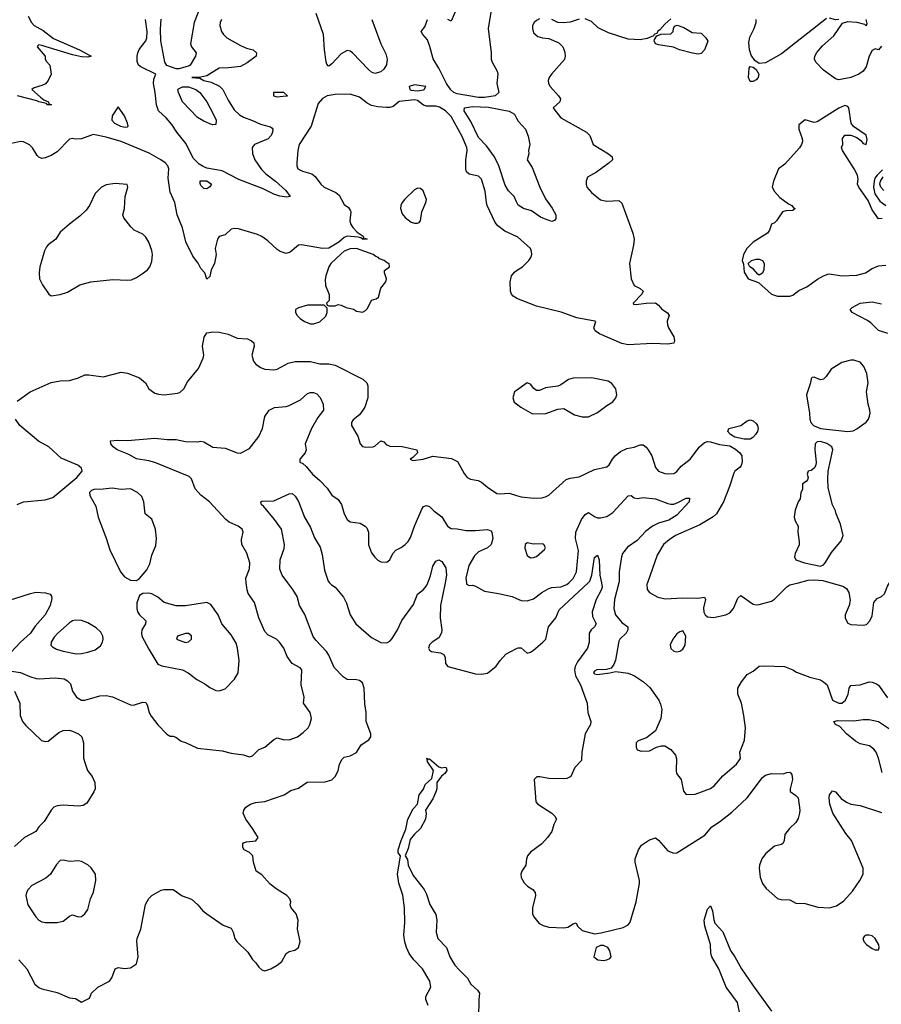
# Model space of a CAD drawing. Header units: inches. Extents: x 1384664 to 1536621, y 460766 to 646467.
# Tile 113 of 256: x 1416744 to 1422389, y 557238 to 563688. Entities that reach past the tile are written whole.
import ezdxf

# ---------------------------------------------------------------- set-up
doc = ezdxf.new("R2010")
doc.units = ezdxf.units.IN
doc.header["$MEASUREMENT"] = 0
for name, color, linetype in [('B4515', 7, 'Continuous'), ('B4516', 7, 'Continuous'), ('B4525', 7, 'Continuous'), ('B4526', 7, 'Continuous')]:
    doc.layers.add(name, color=color, linetype=linetype)

msp = doc.modelspace()

# ---------------------------------------------------------------- linework, layer by layer
at = {"layer": 'B4515', "color": 5}
for points, elevation in [([(1416690, 559420.9), (1416750, 559412), (1416810, 559384.7), (1416851.8, 559371.8), (1416870.7, 559369.3), (1416977, 559377), (1417036, 559370), (1417058, 559358), (1417076.7, 559336.7), (1417090.5, 559290), (1417117.1, 559250), (1417150, 559230.3), (1417170.2, 559230.2), (1417270, 559257.9), (1417310, 559260.4), (1417351.6, 559251.6), (1417470, 559200.7), (1417490, 559197.3), (1417550, 559216.3), (1417570, 559214.8), (1417579.5, 559199.5), (1417593, 559150), (1417604.9, 559124.9), (1417648.1, 559068.1), (1417708.1, 559008.1), (1417730, 558994.8), (1417750, 558994), (1417767.5, 558987.5), (1417801.6, 558961.6), (1417830, 558953.4), (1417910, 558915.8), (1418070, 558898.5), (1418130, 558883.6), (1418210, 558872.2), (1418250, 558859.3), (1418270, 558866), (1418310, 558907.7), (1418350, 558923), (1418410, 558973), (1418430, 558983.8), (1418470, 558972.4), (1418510, 558970.4), (1418565.2, 558990), (1418602.2, 559017.8), (1418633.6, 559050), (1418646, 559070), (1418655.1, 559110), (1418647.6, 559150), (1418604.5, 559210), (1418607, 559250), (1418588, 559330), (1418592, 559430), (1418582, 559442), (1418529.2, 559470), (1418496.3, 559516.3), (1418475.6, 559570), (1418447, 559610), (1418426.6, 559630), (1418370, 559658.7), (1418350, 559679.6), (1418310.9, 559770), (1418281.7, 559870), (1418241.5, 559930), (1418234.1, 559954.1), (1418229, 560000)], 740), ([(1416739.3, 557530), (1416790.4, 557470), (1416844.3, 557370), (1416868.8, 557348.8), (1416890, 557339.4), (1416990, 557315.5), (1417070, 557280.7), (1417110, 557276), (1417150, 557252), (1417202, 557278), (1417215.3, 557310), (1417255.1, 557350), (1417333.3, 557390), (1417348.6, 557411.4), (1417370, 557470.6), (1417390, 557479.3), (1417430, 557473.4), (1417470, 557478), (1417510, 557504), (1417520.5, 557550), (1417511.5, 557651.5), (1417514.3, 557670), (1417537.6, 557730), (1417568.1, 557891.9), (1417590, 557930.4), (1417610, 557950.6), (1417670, 557984.7), (1417689.5, 557990.5), (1417750, 557991), (1417808.2, 557948.2), (1417870, 557926), (1417911, 557890), (1417944.7, 557850), (1417971.3, 557830), (1418077.5, 557757.5), (1418130, 557737.3), (1418143.8, 557710), (1418153.4, 557670), (1418167.7, 557650), (1418239.9, 557579.9), (1418270.5, 557530.5), (1418291, 557510), (1418310, 557481), (1418330, 557464.7), (1418350, 557458), (1418390, 557471.3), (1418430, 557494), (1418461, 557519), (1418489.6, 557570.4), (1418510, 557583), (1418547.5, 557592.5), (1418570, 557611), (1418582.4, 557650), (1418564.7, 557730), (1418567.9, 557790), (1418555.1, 557830), (1418522.4, 557870), (1418516.9, 557890), (1418519.7, 557910), (1418513.6, 557930), (1418493.6, 557950), (1418430, 557989.7), (1418384.7, 558024.7), (1418330, 558085.1), (1418293.2, 558110), (1418275.1, 558170), (1418272.3, 558210), (1418250, 558232.7), (1418215.3, 558250), (1418206, 558266), (1418205.2, 558290), (1418210, 558294.8), (1418230, 558302), (1418291.3, 558308.7), (1418306, 558330), (1418269.7, 558390), (1418225.1, 558450), (1418208, 558490), (1418212, 558510), (1418226, 558530), (1418257.2, 558550), (1418290, 558560.3), (1418350, 558566.2), (1418476, 558610), (1418521.1, 558638.9), (1418570, 558654.9), (1418627, 558693), (1418745.6, 558694.4), (1418790, 558708.4), (1418811.2, 558730), (1418830, 558767.3), (1418840.5, 558810), (1418856.8, 558843.2), (1418870, 558856.4), (1418910, 558865.7), (1418950, 558886.7), (1418981.3, 558938.7), (1419031.5, 558970), (1419044, 558990), (1419045.1, 559010), (1419014.5, 559090), (1419013.7, 559150), (1419005.7, 559205.7), (1419000.4, 559310), (1418990, 559344), (1418970, 559359.4), (1418950, 559364.5), (1418890, 559366.6), (1418863.2, 559383.2), (1418805.3, 559445.3), (1418770, 559526), (1418754.9, 559550), (1418684.4, 559624.4), (1418668, 559648), (1418611.3, 559791.3), (1418576.9, 559850), (1418561.7, 559910), (1418534.4, 559954.4), (1418500.3, 560000)], 720), ([(1418774.6, 560000), (1418786.8, 559986.8), (1418810.3, 559970), (1418865.7, 559905.7), (1418885.2, 559865.2), (1418910.2, 559790), (1418947.3, 559730), (1419050, 559640.2), (1419110, 559608.6), (1419150, 559604.9), (1419170, 559617), (1419184.7, 559635.3), (1419220.3, 559690), (1419248, 559752), (1419323.9, 559856.1), (1419350, 559923.8), (1419390, 559955.8), (1419410, 559978.3), (1419418.6, 560000)], 720), ([(1419531.4, 560000), (1419502.2, 559850), (1419499.8, 559770), (1419510.5, 559690), (1419507.9, 559672.1), (1419490, 559639.1), (1419445.6, 559610), (1419430, 559593.6), (1419422.2, 559570), (1419430, 559557), (1419442, 559550), (1419501.2, 559541.2), (1419522.6, 559530), (1419531.4, 559510), (1419534.4, 559470), (1419550.3, 559450.3), (1419730, 559402), (1419770, 559400.3), (1419810, 559408), (1419866.8, 559453.2), (1419892.3, 559490), (1419930, 559530.8), (1419993.9, 559566.1), (1420000, 559568.6)], 720), ([(1419670.6, 560000), (1419672, 559990), (1419690, 559981), (1419710, 559983), (1419730, 559977), (1419790, 559944), (1419881, 559930), (1419970, 559909), (1420000, 559896.3)], 740), ([(1416630, 559870.3), (1416814, 559930), (1416850, 559937), (1416913.7, 559933.7), (1416944, 559924), (1416952.4, 559912.4), (1416955.3, 559895.3), (1416944.7, 559850), (1416910, 559789.8), (1416846, 559714), (1416815.3, 559670), (1416748.3, 559610), (1416656.1, 559510)], 740), ([(1416709.3, 559290), (1416745.8, 559210), (1416747.7, 559130), (1416761.6, 559090), (1416783.3, 559063.3), (1416886.7, 558966.7), (1416910, 558958.9), (1416930, 558962), (1417000.8, 559019.2), (1417030, 559032.7), (1417067.2, 559032.8), (1417090, 559026.8), (1417128.8, 559008.8), (1417150.2, 558990.2), (1417163.2, 558950), (1417163.1, 558850), (1417170, 558821), (1417188.4, 558770), (1417218.4, 558730), (1417237.1, 558690), (1417239.1, 558650), (1417230.6, 558630), (1417184.4, 558555.6), (1417160.2, 558539.8), (1417130, 558535.8), (1417030, 558542.5), (1416990, 558538.5), (1416968.2, 558530), (1416950, 558509.3), (1416905.5, 558434.5), (1416870, 558401.2), (1416850.6, 558370), (1416776.1, 558330), (1416710, 558270.8)], 720), ([(1419420.4, 557230), (1419404.7, 557270), (1419404.7, 557290), (1419437.5, 557350), (1419430.7, 557389.3), (1419384.1, 557470), (1419326.1, 557530), (1419295.9, 557570), (1419277.6, 557610), (1419267.1, 557647.1), (1419261.4, 557690), (1419266.7, 557773.3), (1419264.6, 557870), (1419254, 557954), (1419227.9, 558032.1), (1419220.5, 558090), (1419239, 558210), (1419223.7, 558230), (1419224.5, 558250), (1419243.5, 558310), (1419274.6, 558385.4), (1419286.3, 558450), (1419322.3, 558517.7), (1419349.5, 558550), (1419362.4, 558610), (1419390, 558647.3), (1419401.8, 558678.2), (1419443.7, 558716.3), (1419455.3, 558770), (1419414.5, 558830), (1419417.2, 558837.2), (1419410, 558850.4), (1419422.8, 558842.8), (1419430, 558845.5), (1419490, 558793), (1419510, 558786.8), (1419530, 558792.4), (1419538, 558790), (1419542, 558770), (1419530, 558749.6), (1419506.9, 558733.1), (1419478, 558690), (1419477.6, 558650), (1419471, 558630), (1419450, 558583.6), (1419402.8, 558510), (1419408, 558488), (1419403.8, 558450), (1419370.4, 558390), (1419330, 558353.6), (1419302.7, 558317.3), (1419290, 558259.3), (1419270.7, 558210), (1419285.8, 558185.8), (1419290.4, 558150), (1419322.3, 558082.3), (1419394.9, 557990), (1419410, 557959.1), (1419431.8, 557891.8), (1419470, 557826.4), (1419477.9, 557790), (1419473.4, 557710), (1419484.7, 557670), (1419539.6, 557610), (1419562, 557550), (1419595.3, 557495.3), (1419622.9, 557462.9), (1419679.1, 557410), (1419699.3, 557370), (1419743.8, 557330), (1419757.1, 557310), (1419751.9, 557268.1), (1419750.4, 557150)], 680)]:
    msp.add_lwpolyline(points, dxfattribs=dict(at, elevation=elevation))
for points, elevation in [([(1417588.1, 559931.9), (1417550.5, 559929.5), (1417530, 559916), (1417511.7, 559868.3), (1417511.4, 559830), (1417516.1, 559810), (1417528.2, 559788.3), (1417570.3, 559750), (1417567.3, 559730), (1417545.3, 559690), (1417541.9, 559670), (1417544.9, 559650), (1417590, 559564.2), (1417650, 559466.7), (1417675.1, 559455.1), (1417810, 559428.9), (1417848.3, 559408.3), (1417905.5, 559365.5), (1417956.9, 559336.9), (1417990, 559312.4), (1418030, 559293.4), (1418050, 559290.6), (1418090, 559305.5), (1418152.5, 559367.5), (1418176.3, 559410), (1418182.7, 559490), (1418171.9, 559571.9), (1418162.8, 559602.8), (1418130, 559658.4), (1418068.3, 559730), (1418043.5, 559790), (1417997.2, 559857.2), (1417969.8, 559869.8), (1417830, 559848.3), (1417769.1, 559849.1), (1417689.8, 559869.8), (1417650, 559905.1), (1417610, 559927)], 760), ([(1417110, 559754.7), (1417090, 559749.6), (1417070, 559737.6), (1416994.4, 559670), (1416970, 559642), (1416950.4, 559610), (1416948, 559590), (1416959, 559579), (1416985.4, 559565.4), (1417030, 559551.3), (1417114.9, 559534.9), (1417150, 559535.9), (1417190, 559544.3), (1417239.3, 559560.7), (1417273.8, 559586.2), (1417286.9, 559610), (1417291.5, 559630), (1417289.7, 559650), (1417276.1, 559676.1), (1417245.2, 559705.2), (1417190, 559736.9), (1417150, 559752.8)], 760), ([(1417850, 559667.8), (1417830, 559667.8), (1417778, 559650), (1417772, 559630), (1417830, 559609), (1417850, 559612.4), (1417870.8, 559630), (1417870, 559651.5)], 780), ([(1417030, 558182.9), (1417010, 558179.5), (1416986.1, 558153.9), (1416947, 558090), (1416914.9, 558065.1), (1416824.7, 558015.3), (1416800.4, 557990), (1416788.5, 557970), (1416784.4, 557950), (1416796.4, 557890), (1416850, 557810.4), (1416870, 557788.4), (1416890, 557777.6), (1416910, 557773.7), (1416990, 557773.7), (1417030, 557783), (1417070, 557815.5), (1417090, 557824.9), (1417130, 557810.7), (1417150, 557813.4), (1417170, 557830.6), (1417190, 557858.8), (1417207.6, 557930), (1417227.1, 557972.9), (1417242.4, 558050), (1417239.7, 558090), (1417212.5, 558132.5), (1417190, 558152), (1417150, 558173.8), (1417130, 558178.9), (1417070, 558172.8)], 740)]:
    msp.add_lwpolyline(points, close=True, dxfattribs=dict(at, elevation=elevation))
at = {"layer": 'B4516', "color": 5}
for points, elevation in [([(1417921.1, 563758.9), (1417886.5, 563670), (1417863.2, 563530), (1417869.1, 563510), (1417901.1, 563470), (1417895.6, 563450), (1417861.1, 563390), (1417854.6, 563385.4), (1417790, 563365.5), (1417770, 563365.1), (1417708.4, 563388.4), (1417694, 563410), (1417668.9, 563550), (1417666.5, 563626.5), (1417670.3, 563690.3)], 720), ([(1419051.2, 563690), (1419109.6, 563529.6), (1419143.4, 563463.4), (1419151.3, 563430), (1419147.2, 563392.8), (1419130, 563363.6), (1419110, 563347.1), (1419070, 563336.4), (1419050, 563344.4), (1419030, 563360.9), (1418925.7, 563470), (1418910, 563482.4), (1418890, 563486.8), (1418850, 563465.2), (1418790, 563398.5), (1418770, 563382.4), (1418764.9, 563384.9), (1418755.6, 563395.6), (1418751.8, 563411.8), (1418740.8, 563490), (1418734.9, 563590), (1418687.5, 563727.5)], 740), ([(1419832.3, 563750), (1419813.4, 563630), (1419833.1, 563470), (1419834, 563430), (1419839.1, 563410), (1419871.7, 563350), (1419875.8, 563330), (1419870.3, 563270), (1419882.4, 563210), (1419859.5, 563190), (1419790, 563178.1), (1419750, 563177.5), (1419610, 563202), (1419589.1, 563210), (1419568.1, 563228.1), (1419540.2, 563270), (1419489.9, 563370), (1419452.2, 563432.2), (1419431.5, 563511.5), (1419415, 563555), (1419384.4, 563590), (1419373.6, 563610), (1419398.5, 563641.5), (1419416.4, 563690)], 740), ([(1419610.5, 563770), (1419570, 563678), (1419550, 563688.7)], 720), ([(1416798.7, 563710), (1416822, 563670), (1416839.5, 563650), (1416897.7, 563617.7), (1416964.8, 563564.8), (1417134.9, 563490), (1417211.7, 563450), (1417190, 563442.6), (1417150, 563445.2), (1417090, 563457.5), (1416890, 563519.1), (1416870, 563522.7), (1416862.4, 563517.6), (1416859.1, 563510), (1416910.8, 563450), (1416911, 563431), (1416916.9, 563416.9), (1416942, 563390), (1416951, 563330), (1416931.3, 563290), (1416912.8, 563267.2), (1416890, 563256), (1416838, 563242), (1416822.8, 563230), (1416879.4, 563179.4), (1416902.4, 563162.4), (1416932, 563150), (1416935.9, 563135.9), (1416952.2, 563130), (1416925.6, 563130), (1416919.2, 563139.2), (1416869.6, 563150), (1416857.1, 563157.1), (1416730, 563189)], 740), ([(1418067.1, 563690), (1418058.4, 563670), (1418055.9, 563650), (1418067.3, 563610), (1418079.7, 563590), (1418100.2, 563570), (1418190, 563519.4), (1418230, 563502), (1418273.4, 563490), (1418294.9, 563470), (1418292.7, 563450), (1418234.2, 563405.8), (1418190, 563381.6), (1418111.9, 563371.9), (1418050, 563369.7), (1417970, 563320.3), (1417930, 563312.4), (1417871.3, 563310), (1417923.9, 563303.9), (1417950.8, 563290), (1417999.3, 563279.3), (1418053.1, 563253.1), (1418075.4, 563230), (1418110, 563161.5), (1418150, 563096.9), (1418184.1, 563064.1), (1418210, 563048.3), (1418270, 563027.3), (1418322.6, 563002.6), (1418386.8, 562986.8), (1418397.8, 562977.8), (1418402.6, 562970), (1418399.7, 562950), (1418390.7, 562929.3), (1418372.4, 562907.6), (1418282.3, 562870), (1418268.3, 562850), (1418268.4, 562811.6), (1418284.8, 562770), (1418327.6, 562707.6), (1418357.5, 562677.5), (1418420.2, 562630), (1418488.5, 562570), (1418517.3, 562530), (1418495.4, 562524.6), (1418449, 562531), (1418410, 562544.6), (1418339.3, 562579.3), (1418180.3, 562640.3), (1418070, 562697.7), (1417970, 562716), (1417945.2, 562725.2), (1417921, 562741), (1417880.7, 562780.7), (1417833.9, 562873.9), (1417772.9, 562950), (1417741.3, 563001.3), (1417704.1, 563044.1), (1417653.6, 563090), (1417639.4, 563130), (1417631.6, 563210), (1417619.8, 563270), (1417622.4, 563297.6), (1417635.3, 563330), (1417538, 563378), (1417522.9, 563390), (1417513.8, 563413.8), (1417512.7, 563450), (1417517.2, 563470), (1417527.8, 563492.2), (1417569.8, 563550), (1417576.8, 563570), (1417579.8, 563610), (1417569, 563690)], 740), ([(1420000, 562268.4), (1419922.5, 562302.5), (1419876.9, 562336.9), (1419858.7, 562358.7), (1419807.9, 562470), (1419801.8, 562490), (1419794.5, 562565.5), (1419770, 562643.7), (1419750, 562662.4), (1419690, 562675.6), (1419671.1, 562691.1), (1419666.2, 562710), (1419668.2, 562770), (1419676.3, 562830), (1419672.8, 562850), (1419642.9, 562922.9), (1419570, 563054.7), (1419534, 563090), (1419494.9, 563114.9), (1419470, 563120.9), (1419410, 563120.6), (1419389, 563129), (1419350, 563157.5), (1419330, 563163.4), (1419230, 563152.9), (1419190, 563119.7), (1419170, 563113.7), (1419146.6, 563113.4), (1419090, 563117.7), (1419050, 563126.6), (1419021, 563141), (1418970, 563180.9), (1418910, 563199), (1418810, 563198.3), (1418758.8, 563190), (1418728.5, 563171.5), (1418700.3, 563139.7), (1418653.8, 562990), (1418574.9, 562870), (1418565.7, 562830), (1418559.1, 562750), (1418559.1, 562730), (1418567.3, 562710), (1418596.2, 562696.2), (1418658.4, 562678.4), (1418679.7, 562659.7), (1418716.4, 562610), (1418739.3, 562590), (1418815.3, 562555.3), (1418837.3, 562537.3), (1418870, 562477.3), (1418897.4, 562457.4), (1418910, 562441), (1418914, 562430), (1418907.4, 562370), (1418912.4, 562350), (1418926.4, 562326.4), (1418955.3, 562295.3), (1418994.3, 562270), (1418996.7, 562263.3), (1418991.1, 562251.1), (1419004.1, 562255.9), (1419021, 562250), (1418990.1, 562249.9), (1418979.1, 562259.1), (1418962.7, 562262.7), (1418890, 562269.2), (1418870, 562261.2), (1418834.1, 562230), (1418770, 562191.7), (1418728.5, 562188.5), (1418590, 562213.6), (1418570, 562211.6), (1418515.8, 562164.2), (1418490, 562156.3), (1418450, 562168.6), (1418430, 562181.5), (1418370, 562239.7), (1418330, 562267.6), (1418301.4, 562281.4), (1418178, 562318), (1418150, 562319.5), (1418130, 562315.1), (1418090, 562279.3), (1418050, 562268.7), (1418040.7, 562250), (1418025.5, 562190), (1418030.7, 562150), (1418020.7, 562090), (1417998, 562050), (1417990, 562006), (1417970, 561988.7), (1417958, 562030), (1417930, 562059), (1417912.5, 562092.5), (1417878.6, 562138.6), (1417831.8, 562231.8), (1417810, 562325.2), (1417776.4, 562410), (1417759.7, 562490), (1417730, 562559), (1417717.7, 562650), (1417720.7, 562710), (1417715.4, 562730), (1417697.4, 562750), (1417669.9, 562770), (1417592.7, 562812.7), (1417410, 562889.6), (1417310, 562917.5), (1417224.4, 562935.6), (1417150, 562907.8), (1417110, 562905.1), (1417090, 562909.4), (1417070, 562905.2), (1416990, 562822), (1416950, 562798.9), (1416910, 562782), (1416890, 562779.5), (1416870, 562787), (1416857.7, 562797.7), (1416828, 562848), (1416808.9, 562868.9), (1416770, 562887.1), (1416750, 562889.7), (1416690, 562877.4)], 760), ([(1420000, 562494.6), (1419984.2, 562530), (1419947.3, 562567.3), (1419924.4, 562604.4), (1419884.3, 562730), (1419854.9, 562790), (1419802.3, 562862.3), (1419750, 562916), (1419700.1, 563020.1), (1419655.7, 563090), (1419657.4, 563110), (1419710, 563118.8), (1419815.6, 563115.6), (1419950, 563087.9), (1419986, 563070), (1420000, 563042.6)], 740), ([(1420000, 561863.2), (1419977.6, 561877.6), (1419966.5, 561890), (1419959.5, 561910), (1419956.9, 561970), (1419965.9, 562010), (1419985.5, 562034.5), (1420000, 562044.1)], 760), ([(1416727.3, 561190), (1416811.8, 561250), (1416950, 561311.5), (1417010, 561321.7), (1417070, 561324.9), (1417130, 561342.6), (1417170, 561362), (1417197.7, 561362.3), (1417290, 561348.5), (1417410, 561379.5), (1417450, 561372.2), (1417530, 561341.3), (1417568.2, 561310), (1417590.5, 561270), (1417630, 561241.1), (1417653.9, 561233.9), (1417690, 561231.3), (1417779, 561240.9), (1417793.2, 561246.8), (1417820.4, 561270), (1417843.9, 561316.1), (1417916.2, 561403.8), (1417947, 561470), (1417949.5, 561490), (1417942.4, 561550), (1417952.1, 561607.9), (1417970, 561636), (1418010, 561642.8), (1418050, 561641), (1418110, 561626.8), (1418170, 561600.7), (1418236.3, 561596.3), (1418263.5, 561583.5), (1418278, 561570), (1418281, 561550), (1418264.9, 561490), (1418275.5, 561450), (1418290, 561433.4), (1418322.8, 561410), (1418350, 561399.1), (1418410, 561394.9), (1418430, 561398.7), (1418503.1, 561436.9), (1418550, 561448.2), (1418650, 561447.8), (1418710, 561432.8), (1418770, 561433.2), (1418810, 561425.5), (1418992.7, 561332.7), (1419018.3, 561310), (1419024.9, 561290), (1419024.4, 561210), (1419005.3, 561150), (1418993.4, 561130), (1418970, 561098.7), (1418930, 561066.6), (1418917.1, 561050), (1418917.1, 561030), (1418958.6, 560958.6), (1418974.4, 560910), (1418990, 560892.7), (1419010, 560888.1), (1419059.3, 560890), (1419070, 560893.6), (1419110, 560928.5), (1419130, 560922), (1419146.1, 560906.1), (1419170, 560894.7), (1419250, 560892.1), (1419346, 560870), (1419351.3, 560850), (1419319.8, 560820.2), (1419302, 560810), (1419319.6, 560799.6), (1419388, 560810), (1419450, 560828.4), (1419574, 560814), (1419612.8, 560792.8), (1419655.2, 560715.2), (1419676, 560690), (1419698.8, 560678.8), (1419748.6, 560668.6), (1419770, 560659.3), (1419810, 560625.5), (1419870, 560584.9), (1419890, 560582), (1419950, 560585.7), (1420000, 560571.4)], 760), ([(1418229, 560000), (1418225.7, 560030), (1418249.8, 560090), (1418252.2, 560130), (1418232.7, 560192.7), (1418199.7, 560250), (1418196.6, 560283.4), (1418207.3, 560330), (1418202, 560350), (1418176, 560370), (1418117.3, 560397.2), (1418093.8, 560413.8), (1417988, 560530), (1417930, 560572.2), (1417894.5, 560614.5), (1417870, 560679.5), (1417854.9, 560694.9), (1417630, 560787.9), (1417590, 560799.1), (1417510, 560811.2), (1417459.4, 560839.4), (1417382.7, 560870), (1417357.2, 560890), (1417341.2, 560910), (1417338, 560930), (1417385.6, 560934.4), (1417450, 560932), (1417630, 560947.2), (1417710, 560936.9), (1417770, 560937.8), (1417830, 560923.9), (1417910, 560922), (1417930, 560926.8), (1417950, 560923), (1418010, 560887.4), (1418090, 560882), (1418169.3, 560850.7), (1418191.5, 560848.5), (1418250, 560878.8), (1418310, 560957.3), (1418335.1, 561010), (1418350.8, 561089.2), (1418377.6, 561130), (1418412.8, 561147.2), (1418490, 561154.4), (1418510, 561161.3), (1418583.3, 561196.7), (1418630, 561238.4), (1418650, 561246.4), (1418670, 561245.3), (1418690, 561236.5), (1418713.7, 561213.7), (1418733.1, 561170), (1418734.9, 561130), (1418697.6, 561082.4), (1418656.5, 561010), (1418614, 560910), (1418620.7, 560870), (1418614.8, 560850), (1418580.5, 560810), (1418579.1, 560790), (1418600, 560780), (1418621.5, 560761.5), (1418663.6, 560710), (1418710, 560670.3), (1418759.3, 560619.3), (1418790, 560573.4), (1418830, 560543.8), (1418852.6, 560512.6), (1418869.2, 560450), (1418890, 560413.1), (1418910, 560399), (1418974.8, 560390), (1419007.3, 560370), (1419018.3, 560358.3), (1419030.4, 560330), (1419028.5, 560248.5), (1419050, 560196), (1419070, 560167.3), (1419090, 560147.7), (1419110, 560136.3), (1419150, 560134), (1419169.6, 560150.4), (1419189.4, 560190), (1419208, 560212), (1419244, 560230), (1419270, 560250.4), (1419290, 560270.4), (1419304.5, 560295.5), (1419331.1, 560371.1), (1419378.3, 560481.7), (1419390, 560499.5), (1419410, 560506.4), (1419430, 560498), (1419458.4, 560470), (1419510, 560431.5), (1419547.6, 560370), (1419570, 560355.3), (1419610, 560353.7), (1419670, 560340.9), (1419730, 560340.9), (1419810, 560349.1), (1419830, 560340.3), (1419838.5, 560330), (1419843.2, 560290), (1419832.2, 560250), (1419810, 560228.1), (1419750, 560201.8), (1419723.5, 560176.5), (1419687.6, 560112.4), (1419666.3, 560030), (1419670.6, 560000)], 740), ([(1420000, 561259.9), (1419986, 561250), (1419976, 561210), (1419983.4, 561183.4), (1420000, 561170.6)], 780), ([(1416728.5, 560511.6), (1416768.7, 560530), (1416910, 560542.4), (1416961.6, 560558.4), (1417119.3, 560690), (1417154, 560730), (1417148.7, 560750), (1417124, 560770), (1417015.6, 560815.5), (1416935.1, 560890), (1416866.8, 560926.7), (1416745.4, 561030), (1416716.4, 561070)], 760), ([(1418500.3, 560000), (1418462.9, 560050), (1418448.1, 560088.1), (1418451.5, 560150), (1418476.1, 560223.9), (1418479, 560250), (1418458.8, 560350), (1418414.6, 560414.6), (1418341.3, 560501.3), (1418327.3, 560510), (1418324, 560530), (1418330, 560534), (1418410, 560537.1), (1418510, 560582), (1418530, 560584), (1418550, 560567.3), (1418570, 560530.8), (1418610.2, 560430), (1418650, 560360.4), (1418674.7, 560294.7), (1418712.2, 560232.2), (1418725.1, 560185.1), (1418742.1, 560082.1), (1418765.2, 560010), (1418774.6, 560000)], 720), ([(1419418.6, 560000), (1419436, 560044), (1419451.6, 560108.4), (1419470, 560140.4), (1419490, 560150.5), (1419510, 560139.1), (1419536.3, 560096.3), (1419541.2, 560050), (1419531.4, 560000)], 720)]:
    msp.add_lwpolyline(points, dxfattribs=dict(at, elevation=elevation))
for points, elevation in [([(1418010, 562999), (1417990, 563006), (1417950, 563022.9), (1417910, 563047.8), (1417810.9, 563150), (1417784.2, 563210), (1417780.3, 563230), (1417784.4, 563235.6), (1417811.1, 563248.9), (1417850, 563247), (1417899, 563230), (1417924, 563210), (1417970.2, 563150), (1418010, 563075.5), (1418030.3, 563030), (1418030, 563002)], 720), ([(1418475.3, 563210), (1418406.8, 563210), (1418406, 563190), (1418430, 563182.4), (1418490, 563188.2), (1418498, 563190)], 760), ([(1419330, 563261), (1419295.5, 563250), (1419300.5, 563230), (1419310, 563226.2), (1419350, 563222.6), (1419390, 563228.4), (1419395.1, 563230), (1419406, 563250)], 760), ([(1417390, 563118), (1417350, 563059), (1417346.7, 563030), (1417365.8, 563010), (1417404.4, 562990), (1417436, 562984), (1417450, 562986.4), (1417454.5, 562990), (1417449.6, 563010), (1417430, 563059)], 760), ([(1417970, 562580.5), (1417950, 562582), (1417930, 562602.7), (1417925.6, 562614.4), (1417926.9, 562633.1), (1417970, 562632.5), (1418001.1, 562610), (1417990, 562592)], 740), ([(1417370, 562614.5), (1417310, 562606), (1417281, 562590), (1417238.8, 562550), (1417200.5, 562470), (1417179, 562441), (1417138.3, 562401.7), (1417070, 562349.4), (1417010, 562296), (1416980.7, 562250), (1416930, 562213.3), (1416919.4, 562200.6), (1416906.2, 562173.8), (1416875.8, 562070), (1416870.6, 562030.6), (1416874, 561990), (1416892.7, 561950), (1416934.8, 561890), (1416950, 561879.1), (1417010, 561888.7), (1417056.4, 561903.6), (1417139, 561950), (1417210.4, 561970.4), (1417353.6, 561986.4), (1417450, 561981.3), (1417476.1, 561983.9), (1417510, 561999.3), (1417556, 562030), (1417580.9, 562050), (1417597, 562070), (1417610, 562104.7), (1417613.7, 562150), (1417610, 562175.1), (1417591.1, 562231.1), (1417570, 562262.6), (1417550, 562282), (1417495.1, 562310), (1417471.8, 562330), (1417427, 562390), (1417420.7, 562410), (1417429.7, 562450.4), (1417434.5, 562530), (1417452.7, 562590), (1417448.4, 562608.4)], 780), ([(1419350, 562583.7), (1419330, 562572.7), (1419267.8, 562512.2), (1419250, 562489.6), (1419241.6, 562470), (1419239.7, 562450), (1419250, 562415.5), (1419270, 562392.2), (1419310, 562362), (1419330, 562354), (1419350, 562354), (1419361.2, 562358.8), (1419369.5, 562370.5), (1419378.8, 562430), (1419406, 562490), (1419409.6, 562510), (1419387.5, 562567.5), (1419370, 562582.7)], 780), ([(1418950, 562189.8), (1418910, 562186.9), (1418870, 562170.9), (1418850, 562154.9), (1418782.8, 562090), (1418769.2, 562070), (1418749.1, 562010), (1418745.1, 561985.1), (1418747.7, 561947.7), (1418771.6, 561888.4), (1418772, 561848), (1418754, 561830), (1418758, 561818), (1418770, 561814), (1418810, 561814), (1418830, 561822), (1418850, 561818), (1418882.8, 561802.8), (1418930.7, 561790.7), (1418950, 561778), (1418990, 561771.3), (1419010, 561782), (1419023.1, 561796.9), (1419049.3, 561850.7), (1419080.2, 561859.8), (1419094, 561870), (1419109.5, 561930), (1419143.7, 561970), (1419147, 561990), (1419134, 562030), (1419135.3, 562044.7), (1419168, 562070), (1419164, 562090), (1419153.1, 562093.1), (1419132.3, 562110), (1419101.4, 562121.4), (1419095.1, 562130), (1419077, 562137), (1419060.5, 562150)], 780), ([(1418738, 561818), (1418630, 561818), (1418570, 561800.9), (1418551, 561790), (1418550.8, 561770), (1418562.8, 561750), (1418581, 561730), (1418610, 561710.8), (1418650, 561694.8), (1418670, 561694.8), (1418710, 561707.7), (1418750, 561746), (1418759, 561770), (1418758, 561798)], 780), ([(1417350, 560619.5), (1417290, 560611.6), (1417230.3, 560609.7), (1417215.3, 560604.7), (1417200.5, 560590), (1417203.8, 560570), (1417242, 560502), (1417258, 560430), (1417311.3, 560291.3), (1417335.3, 560215.3), (1417403.6, 560070), (1417430, 560038.7), (1417470, 560016.4), (1417510, 560013.4), (1417530, 560027.3), (1417576.6, 560083.4), (1417597.7, 560122.3), (1417610, 560181), (1417635.9, 560244.1), (1417640.6, 560290), (1417634, 560350), (1417610, 560415.1), (1417566, 560450), (1417556.9, 560530), (1417544.1, 560564.1), (1417517, 560590), (1417470, 560614.3), (1417410, 560610.6)], 760)]:
    msp.add_lwpolyline(points, close=True, dxfattribs=dict(at, elevation=elevation))
at = {"layer": 'B4525', "color": 5}
for points, elevation in [([(1420000, 559896.3), (1420030, 559883.6), (1420070, 559880.3), (1420110, 559894), (1420164.2, 559935.8), (1420210, 559962.5), (1420230, 559967.9), (1420290, 559971.8), (1420330, 559987), (1420342.8, 560000)], 740), ([(1420000, 559568.6), (1420010, 559572.8), (1420030, 559572.2), (1420070, 559538.9), (1420090, 559544.6), (1420110, 559558), (1420172.4, 559610), (1420190.5, 559630), (1420208.2, 559710), (1420256.4, 559770), (1420277.7, 559822.3), (1420468, 560000)], 720), ([(1420555, 560000), (1420561.2, 559970), (1420554.6, 559950), (1420520.5, 559890), (1420494.6, 559810), (1420497.7, 559777.7), (1420520.2, 559730), (1420510.2, 559710), (1420488.1, 559690), (1420474.5, 559670), (1420474.6, 559610), (1420464.7, 559570), (1420398.3, 559481.7), (1420383.9, 559450), (1420380.1, 559430), (1420386.7, 559390), (1420419.3, 559330), (1420462.4, 559210), (1420467.6, 559150), (1420486.3, 559090), (1420484.9, 559070), (1420449.4, 559010), (1420427.6, 558890), (1420425.8, 558834.2), (1420380.3, 558790), (1420355.3, 558730), (1420330, 558716.8), (1420310, 558715), (1420210, 558716.5), (1420152.2, 558727.8), (1420132.7, 558727.3), (1420114, 558710), (1420125.2, 558565.2), (1420138, 558550), (1420230.6, 558490), (1420251, 558470), (1420262, 558450), (1420244.5, 558415.5), (1420230.4, 558370), (1420201.5, 558330), (1420164.6, 558290), (1420090, 558235.6), (1420070.2, 558210), (1420063.6, 558190), (1420061.3, 558150), (1420034, 558110), (1420027, 558090), (1420029, 558069), (1420050, 558033.4), (1420071.9, 558011.9), (1420106.8, 557990), (1420120.5, 557970), (1420124.4, 557950), (1420104.2, 557870), (1420103.7, 557830), (1420112.7, 557810), (1420148.2, 557768.2), (1420173.5, 557753.5), (1420210, 557742.6), (1420310, 557738.9), (1420336.2, 557743.8), (1420370, 557764.9), (1420390, 557771), (1420399.1, 557750), (1420430, 557720.4), (1420510, 557699.1), (1420554.2, 557705.8), (1420698.1, 557741.9), (1420730, 557758.6), (1420743.5, 557776.5), (1420782.9, 557910), (1420805.4, 558030), (1420805.6, 558050), (1420777.2, 558170), (1420777.4, 558190), (1420797.4, 558250), (1420818.5, 558281.5), (1420870, 558315.5), (1420910, 558327.7), (1420930, 558313.4), (1420990, 558243.5), (1421030, 558228.4), (1421050, 558231.1), (1421233.2, 558346.8), (1421278.9, 558401.1), (1421330, 558434.4), (1421410, 558496.5), (1421510, 558590.2), (1421610, 558723.1), (1421630, 558738.9), (1421670, 558750.3), (1421747.3, 558747.3), (1421770, 558757.4), (1421790, 558759.3), (1421794.9, 558754.9), (1421802.4, 558742.4), (1421808.5, 558710), (1421791.8, 558650), (1421792.4, 558632.4), (1421830, 558605.5), (1421843.8, 558590), (1421854.9, 558510), (1421853.4, 558490), (1421844.8, 558455.2), (1421830.2, 558429.8), (1421788.2, 558390), (1421758, 558350), (1421753, 558310), (1421746.2, 558293.8), (1421734.4, 558285.6), (1421690, 558273.3), (1421630, 558224.7), (1421605.5, 558190), (1421590.3, 558150), (1421588.2, 558130), (1421596.2, 558070), (1421610, 558028.4), (1421635.8, 557995.8), (1421710, 557930.3), (1421730, 557924.6), (1421790, 557921.3), (1421830, 557901.3), (1421890, 557898.3), (1421973.6, 557873.6), (1422050, 557870.7), (1422096, 557884), (1422144, 557916), (1422200.6, 557979.4), (1422249.7, 558050), (1422269.7, 558090), (1422271.1, 558130), (1422195.1, 558310), (1422156.6, 558356.6), (1422072.6, 558490), (1422051.8, 558550), (1422047.3, 558590), (1422049.6, 558610.4), (1422070, 558636), (1422090, 558630.8), (1422125.5, 558585.5), (1422161.2, 558561.2), (1422190, 558548.9), (1422250, 558539.5), (1422390, 558495.5)], 720), ([(1420669.8, 560000), (1420642.1, 559890), (1420636.5, 559830), (1420647.2, 559790), (1420690, 559738.3), (1420728.2, 559710), (1420728.5, 559690), (1420717, 559670), (1420677, 559630), (1420670, 559616), (1420647.1, 559492.9), (1420636.5, 559463.5), (1420619.9, 559440.1), (1420588.7, 559431.3), (1420524.7, 559430), (1420510, 559421.2), (1420503, 559410), (1420510, 559403.8), (1420530, 559399.5), (1420611.1, 559408.9), (1420650, 559419.1), (1420730, 559407.4), (1420773, 559390), (1420830.7, 559350), (1420872.4, 559312.4), (1420930.7, 559230), (1420943.4, 559203.4), (1420950.4, 559170), (1420945.3, 559110), (1420910.4, 559029.6), (1420850, 558984), (1420795.9, 558964.1), (1420784, 558950), (1420782.5, 558922.5), (1420790, 558906), (1420815.3, 558895.3), (1420870, 558898.8), (1420917, 558923), (1420949.5, 558930.5), (1420970, 558930.4), (1421010, 558908.2), (1421040.4, 558870), (1421046.7, 558846.7), (1421044.9, 558770), (1421048.2, 558750), (1421078, 558710), (1421093.4, 558633.4), (1421110, 558613), (1421170, 558615.5), (1421270, 558652.7), (1421294.5, 558670), (1421350, 558734), (1421441.2, 558810), (1421461.2, 558838.8), (1421466.6, 558850), (1421462.9, 558890), (1421492.3, 558967.7), (1421498.7, 559050), (1421489.5, 559130), (1421472.7, 559210), (1421449.3, 559270), (1421449.5, 559310), (1421472.7, 559350), (1421510, 559398.8), (1421550, 559421), (1421590, 559453), (1421623.7, 559456.3), (1421754, 559450), (1421810.7, 559430), (1421833.5, 559413.5), (1421920.7, 559380.7), (1421990, 559362.5), (1422011.1, 559351.1), (1422035.5, 559330), (1422069.8, 559229.8), (1422110, 559210.2), (1422130, 559210.2), (1422154.1, 559230), (1422171.6, 559270), (1422179.7, 559310), (1422190, 559325.5), (1422250, 559330.3), (1422310.3, 559350.3), (1422330, 559348.8), (1422358.2, 559338.2), (1422370, 559328), (1422430, 559245.7)], 740), ([(1420856.4, 560000), (1420852.9, 559990), (1420854.7, 559954.7), (1420870, 559934.9), (1420925.9, 559905.8), (1420973.8, 559893.8), (1421090, 559900.3), (1421190, 559898), (1421230, 559906), (1421236.4, 559890), (1421224.3, 559835.7), (1421226.5, 559806.5), (1421235, 559790), (1421250, 559776.3), (1421290, 559771.5), (1421370, 559789.4), (1421396.8, 559803.2), (1421421.6, 559830), (1421450, 559898.8), (1421470, 559916.3), (1421550, 559858.7), (1421570, 559854.3), (1421590, 559856.1), (1421670, 559878.7), (1421690, 559892.8), (1421770, 559973.8), (1421790, 559985.3), (1421846.7, 560000)], 760), ([(1422057.9, 560000), (1422138.1, 559978.1), (1422162.2, 559962.2), (1422175.8, 559935.8), (1422185.5, 559885.5), (1422179.8, 559850), (1422152.5, 559790), (1422153, 559770), (1422160.2, 559750), (1422170, 559735.3), (1422190, 559726.7), (1422270, 559721.3), (1422293, 559727), (1422315.1, 559750), (1422330, 559782), (1422339.5, 559870), (1422362.7, 559897.3), (1422390, 559910.4), (1422410, 559927.7), (1422430, 559977.3), (1422443.6, 560000)], 760), ([(1422395.5, 558755.5), (1422371.7, 558850), (1422354.6, 558890), (1422340.5, 558910), (1422310.9, 558930.9), (1422250, 558945), (1422220.9, 558960.9), (1422162.2, 559010), (1422118, 559058), (1422089, 559070), (1422077.2, 559090), (1422102, 559098), (1422210, 559095.2), (1422270, 559104.4), (1422310, 559102.8), (1422370, 559090.2), (1422470, 559025.1)], 720), ([(1421466.7, 557153.3), (1421447.5, 557250), (1421373.1, 557350), (1421324.5, 557470), (1421279.4, 557550), (1421273.2, 557570), (1421270.9, 557630), (1421233.5, 557750), (1421228.2, 557790), (1421250, 557860.7), (1421270, 557883), (1421284, 557850), (1421291.3, 557791.3), (1421298.9, 557770), (1421350, 557713.4), (1421400.7, 557590), (1421430, 557548.9), (1421474, 557470), (1421545.3, 557365.3), (1421670, 557194)], 680)]:
    msp.add_lwpolyline(points, dxfattribs=dict(at, elevation=elevation))
for points, elevation in [([(1421090, 559684), (1421070, 559679), (1421050, 559665.2), (1421023, 559630), (1421006.4, 559593.6), (1421010, 559568.4), (1421030, 559550.4), (1421050, 559547.1), (1421070, 559550.4), (1421090, 559564.4), (1421104.2, 559590), (1421109.4, 559649.4)], 760), ([(1422310, 557691.8), (1422289.2, 557690.8), (1422277.7, 557682.3), (1422268.5, 557670), (1422274, 557650), (1422292.4, 557630), (1422330, 557603.1), (1422350, 557594.4), (1422370, 557594.8), (1422376.3, 557610), (1422372.8, 557627.2), (1422349.7, 557670), (1422330, 557685.7)], 720), ([(1420550, 557624), (1420522, 557610), (1420506.8, 557550), (1420532, 557530), (1420570, 557525.7), (1420590, 557528.7), (1420610, 557538.8), (1420619.3, 557550), (1420610, 557588), (1420597.2, 557610), (1420570, 557622.7)], 720)]:
    msp.add_lwpolyline(points, close=True, dxfattribs=dict(at, elevation=elevation))
at = {"layer": 'B4526', "color": 5}
for points, elevation in [([(1420150, 563692.4), (1420130, 563683.6), (1420114.9, 563670), (1420103.8, 563650), (1420103, 563630), (1420110, 563601), (1420138.8, 563578.8), (1420168.6, 563568.6), (1420210, 563564.4), (1420276.9, 563536.9), (1420302, 563510), (1420315.6, 563475.6), (1420318.9, 563450), (1420313.6, 563426.4), (1420227.7, 563330), (1420213, 563310), (1420206, 563290), (1420208.5, 563270), (1420218.9, 563250), (1420274.6, 563190), (1420287, 563170), (1420284, 563150), (1420239.1, 563110), (1420243.1, 563103.1), (1420290, 563046), (1420458.8, 562950), (1420480.7, 562930), (1420501, 562870), (1420602.4, 562810), (1420625.7, 562790), (1420628.8, 562770), (1420606, 562750), (1420523.1, 562690), (1420464.4, 562655.6), (1420456, 562630), (1420455.6, 562610), (1420460.7, 562590), (1420490, 562555.3), (1420550, 562508), (1420590, 562498.3), (1420670, 562503.8), (1420690, 562486), (1420762.3, 562290), (1420770.2, 562250), (1420766, 562210), (1420739.2, 562090), (1420750.3, 561990), (1420770, 561947.2), (1420810, 561927.2), (1420828.7, 561910), (1420820.2, 561890), (1420764.2, 561830), (1420764.7, 561824.7), (1420781.5, 561821.5), (1420848.7, 561831.3), (1420910, 561833.1), (1420930, 561818), (1420951.4, 561791.4), (1420987.9, 561767.9), (1420999.5, 561750), (1420987, 561713), (1420988.7, 561690), (1420995.1, 561670), (1421030.1, 561610), (1421034, 561586), (1421030, 561569.7), (1420990, 561563.4), (1420890, 561567.7), (1420730, 561559), (1420690, 561567), (1420543.5, 561630), (1420515.1, 561650), (1420505, 561670), (1420518, 561710), (1420512.5, 561712.5), (1420394.3, 561734.3), (1420292.6, 561772.6), (1420130, 561810.9), (1420001.9, 561861.9), (1420000, 561863.2)], 760), ([(1420410, 563691.3), (1420350, 563671.6), (1420310, 563667.3), (1420270, 563669.5), (1420229.6, 563689.6)], 760), ([(1421010, 563694.4), (1420970, 563659.4), (1420938.4, 563621.6), (1420923.2, 563610), (1420919.7, 563600.3), (1420901.6, 563590), (1420897.4, 563582.6), (1420854.8, 563565.2), (1420810, 563556), (1420730, 563560.1), (1420602.6, 563602.6), (1420533.8, 563633.8), (1420490, 563676.2), (1420450, 563692.6)], 760), ([(1422030, 563695.1), (1421735.6, 563464.4), (1421630, 563405.1), (1421590, 563401.6), (1421561.1, 563421.1), (1421535.8, 563455.8), (1421525.4, 563490), (1421521.4, 563538.6), (1421527.1, 563572.9), (1421555.4, 563630), (1421569.6, 563670), (1421569.7, 563690)], 760), ([(1422390, 563514), (1422370, 563489.5), (1422350, 563497.2), (1422330, 563486.6), (1422310.2, 563449.8), (1422290, 563378.4), (1422271.3, 563350), (1422242.8, 563330), (1422189.4, 563309.4), (1422110, 563293.2), (1422090, 563300.5), (1422010, 563357.3), (1421960.2, 563410), (1421951.9, 563430), (1421953.3, 563450), (1421966.8, 563473.2), (1422004.3, 563515.7), (1422078.3, 563581.7), (1422135.5, 563664.5), (1422170, 563675.3), (1422230, 563672.6), (1422279.5, 563659.5), (1422290, 563648.4), (1422293.2, 563650), (1422296.6, 563663.4), (1422290.7, 563690)], 760), ([(1422110.2, 563689.8), (1422090, 563686.5), (1422050, 563698.2)], 760), ([(1422394.8, 562385.2), (1422370, 562384), (1422330, 562442), (1422302.4, 562502.4), (1422241.2, 562590), (1422233.2, 562610), (1422237, 562643), (1422233.6, 562670), (1422211.9, 562711.9), (1422135.1, 562830), (1422129.5, 562850.5), (1422138, 562870), (1422135.3, 562910), (1422150, 562930.6), (1422190, 562930.6), (1422230, 562916.4), (1422255.6, 562895.6), (1422270, 562877.1), (1422290, 562870.5), (1422297.5, 562902.5), (1422290, 562931.1), (1422208.2, 562988.2), (1422192.7, 563010), (1422177, 563110), (1422170, 563119.3), (1422150, 563124.7), (1422110, 563107.7), (1421970, 563018.5), (1421950, 563013.6), (1421890, 563032.7), (1421850, 562999), (1421847.9, 562970), (1421871, 562910), (1421872.6, 562890), (1421866.2, 562870), (1421852.5, 562847.5), (1421757.9, 562742.1), (1421716.5, 562710), (1421682.4, 562630), (1421674.4, 562590), (1421690, 562563), (1421723.8, 562523.8), (1421780.8, 562480.8), (1421802.8, 562470), (1421814.4, 562454.4), (1421824.7, 562450), (1421810, 562439), (1421763.5, 562436.5), (1421742, 562430), (1421702, 562370), (1421690, 562358), (1421670, 562348), (1421657.3, 562310), (1421644, 562290), (1421550.6, 562230), (1421507.3, 562190), (1421485.5, 562150), (1421478, 562110), (1421485.4, 562085.4), (1421490, 562034), (1421518, 561990), (1421585.5, 561965.5), (1421670, 561890.5), (1421710, 561876), (1421790, 561876), (1421810, 561882.8), (1421850, 561914), (1421902, 561938), (1421971.3, 561988.7), (1422010, 562010.5), (1422039.1, 562020.9), (1422050, 562023.1), (1422130, 562009.3), (1422230, 562014.4), (1422285.2, 562030), (1422330, 562057.1), (1422370, 562074.4), (1422419.3, 562080.7)], 780), ([(1420000, 563042.6), (1420010, 563023.1), (1420058.2, 562970), (1420075.5, 562924.5), (1420085.7, 562870), (1420077.3, 562830), (1420081, 562810), (1420068.2, 562770), (1420100.7, 562720.7), (1420151.8, 562591.8), (1420190, 562514.8), (1420233.6, 562453.6), (1420255.8, 562410), (1420257.4, 562382.6), (1420248.6, 562371.4), (1420230, 562366.6), (1420182.3, 562382.3), (1420155.3, 562395.3), (1420096.6, 562436.6), (1420045.2, 562450), (1420010, 562472.3), (1420000, 562494.6)], 740), ([(1422396.4, 562703.6), (1422363.2, 562670), (1422347.9, 562650), (1422341.5, 562630), (1422338.9, 562590), (1422347.6, 562547.6), (1422379.9, 562499.9), (1422418.8, 562470)], 780), ([(1422406.6, 562570), (1422386, 562590), (1422380.5, 562610), (1422383.5, 562630), (1422401, 562659)], 780), ([(1420000, 562044.1), (1420039.4, 562070), (1420079.4, 562110), (1420092.7, 562130), (1420098.7, 562150), (1420098.2, 562170), (1420090, 562189.5), (1420005.8, 562265.8), (1420000, 562268.4)], 760), ([(1422431.6, 561631.6), (1422371.2, 561651.2), (1422321.5, 561701.5), (1422297.9, 561717.9), (1422198, 561770), (1422185.2, 561790), (1422197.6, 561802.4), (1422250, 561830.3), (1422330, 561840.3), (1422390, 561827.2)], 760), ([(1420000, 561170.6), (1420026.8, 561150), (1420104.9, 561104.9), (1420191.3, 561108.7), (1420270, 561137.3), (1420310, 561140.7), (1420378.4, 561098.4), (1420430, 561086.4), (1420470, 561086.4), (1420530, 561115.8), (1420590, 561161.3), (1420630, 561184.4), (1420649.6, 561210), (1420656.9, 561230), (1420649.6, 561270), (1420623.7, 561303.7), (1420599.6, 561319.6), (1420490, 561341.1), (1420370, 561339.7), (1420338.8, 561330), (1420290, 561295.1), (1420270, 561286.6), (1420190, 561276.3), (1420150, 561259.6), (1420130, 561258.4), (1420112.5, 561272.5), (1420090, 561300.9), (1420070, 561309.3), (1420000, 561259.9)], 780), ([(1420000, 560571.4), (1420030, 560562.8), (1420110, 560554.6), (1420164.7, 560555.3), (1420190, 560561.6), (1420210, 560573), (1420325.2, 560674.8), (1420350, 560684.4), (1420410, 560692.3), (1420510, 560742), (1420590, 560758.4), (1420607.1, 560772.9), (1420628, 560810), (1420645.1, 560830), (1420680.2, 560859.8), (1420722, 560878), (1420770, 560887.2), (1420810, 560902), (1420830, 560902.3), (1420848.4, 560888.4), (1420861.7, 560870), (1420885.7, 560830), (1420910, 560754), (1420930, 560730.4), (1420970, 560714.9), (1420990, 560712.2), (1421030, 560715.8), (1421050, 560728.5), (1421077, 560763), (1421138, 560810), (1421198.8, 560890), (1421230, 560918.6), (1421250, 560924.5), (1421270, 560923.2), (1421330, 560904.6), (1421396.9, 560896.9), (1421434.8, 560874.8), (1421462.9, 560850), (1421474.5, 560830), (1421476.9, 560790), (1421471.8, 560768.2), (1421463.9, 560756.1), (1421430, 560731.5), (1421422.6, 560717.4), (1421395.3, 560630), (1421354.4, 560530), (1421309.5, 560450.5), (1421287.7, 560432.3), (1421201, 560379.1), (1421041.3, 560310), (1420998.8, 560281.2), (1420963.1, 560250), (1420919.7, 560180.3), (1420856.4, 560000)], 760), ([(1420342.8, 560000), (1420370, 560027.6), (1420391.5, 560070), (1420406, 560210), (1420385.3, 560290), (1420386.8, 560330), (1420425.5, 560414.5), (1420450, 560447), (1420470, 560460.5), (1420510, 560433.1), (1420530, 560425.2), (1420550, 560424.2), (1420590, 560432.8), (1420630, 560460.3), (1420730, 560568.2), (1420750, 560570.5), (1420770, 560556.3), (1420790, 560550.5), (1420830, 560557), (1420910, 560550.2), (1420990, 560517.6), (1421010, 560514.7), (1421030, 560515.3), (1421055.6, 560524.4), (1421110, 560552.7), (1421133.4, 560553.4), (1421130.5, 560530), (1421050, 560441.4), (1420997.3, 560410), (1420930, 560389.1), (1420889.8, 560370.2), (1420845.3, 560334.7), (1420790, 560275.3), (1420727.3, 560232.8), (1420694.4, 560190), (1420686.2, 560170), (1420672.4, 560070), (1420672.3, 560010), (1420669.8, 560000)], 740), ([(1420468, 560000), (1420478.7, 560010), (1420493.8, 560050), (1420510, 560164), (1420530, 560181), (1420540.3, 560150), (1420544.6, 560050), (1420555, 560000)], 720), ([(1421846.7, 560000), (1421910, 560016.4), (1421950, 560019.5), (1422005.8, 560014.2), (1422057.9, 560000)], 760)]:
    msp.add_lwpolyline(points, dxfattribs=dict(at, elevation=elevation))
for points, elevation in [([(1421190, 563462.6), (1421151.5, 563468.4), (1421066.6, 563490), (1421027.2, 563507.2), (1420930, 563523.4), (1420909.8, 563530), (1420900.4, 563550), (1420902.4, 563557.6), (1420918.9, 563581.1), (1420946.5, 563593.5), (1421010, 563594.8), (1421025.2, 563610), (1421027.3, 563630), (1421034.8, 563645.2), (1421052, 563652), (1421095.9, 563635.9), (1421150, 563604.4), (1421210, 563598.7), (1421240.4, 563570), (1421252.1, 563547.9), (1421230.3, 563489.7), (1421210, 563466.3)], 760), ([(1421530, 563282.9), (1421519.7, 563310), (1421522.7, 563370), (1421530, 563381), (1421550, 563377.3), (1421570, 563360.5), (1421586, 563330), (1421582.8, 563310), (1421570, 563293), (1421550, 563283.1)], 760), ([(1421590, 562015.3), (1421580.2, 562020.2), (1421552.9, 562052.9), (1421528, 562070), (1421518, 562090), (1421538, 562110), (1421570, 562118.8), (1421590, 562118.8), (1421610, 562110.7), (1421621, 562090), (1421618.8, 562050), (1421610, 562028)], 780), ([(1422190, 561458.4), (1422130, 561442.7), (1422060.5, 561399.5), (1422027.3, 561350), (1422010, 561332.7), (1421990, 561329.6), (1421950, 561346), (1421936, 561344), (1421930, 561338), (1421926, 561310), (1421899.6, 561230), (1421919.6, 561110), (1421921.3, 561070), (1421928.3, 561050), (1421945, 561030), (1421990, 561009.4), (1422169.7, 560990.3), (1422206, 560994), (1422230, 561007.7), (1422289.6, 561050.4), (1422306, 561070), (1422312.3, 561090), (1422316.2, 561110), (1422314, 561130), (1422303.6, 561170), (1422293.3, 561250), (1422302.4, 561310), (1422294.3, 561370), (1422275.7, 561415.7), (1422250, 561443.6), (1422210, 561456.9)], 780), ([(1421490, 560940.3), (1421430, 560953.3), (1421400.5, 560970), (1421383.6, 560990), (1421389.4, 561010), (1421469.7, 561030.4), (1421510, 561060.7), (1421530, 561067.7), (1421550, 561059.3), (1421570, 561042.8), (1421578, 561030), (1421581.6, 561010), (1421577.1, 560990), (1421564.9, 560970), (1421548, 560950), (1421530, 560941)], 760), ([(1421990, 560924.6), (1421970, 560921.6), (1421955, 560910), (1421953.1, 560870), (1421962.5, 560790), (1421959.8, 560770), (1421950, 560751.1), (1421930, 560735.8), (1421911, 560730), (1421902.8, 560710), (1421911.1, 560688.9), (1421905.4, 560674.6), (1421896.9, 560663.1), (1421872.7, 560647.3), (1421872, 560610), (1421862, 560590), (1421858, 560550), (1421844.7, 560530), (1421824.5, 560475.5), (1421819.1, 560430), (1421825.8, 560405.8), (1421844.7, 560370), (1421842, 560330), (1421852.2, 560267.8), (1421851.8, 560248.2), (1421824.9, 560190), (1421821.2, 560170), (1421829.2, 560150), (1421885.5, 560130), (1421990, 560108.2), (1422010, 560117.3), (1422020.8, 560130), (1422062, 560198), (1422125.6, 560274.4), (1422138.9, 560310), (1422122.6, 560382.6), (1422092.7, 560450), (1422089.3, 560470), (1422068.7, 560510), (1422041.8, 560621.8), (1422037.9, 560677.9), (1422040.2, 560730), (1422070.9, 560870), (1422064.2, 560890), (1422031.5, 560911.5)], 780), ([(1420070, 560261.2), (1420056, 560250), (1420053.7, 560226.3), (1420070, 560177.3), (1420090, 560163.1), (1420110, 560164.4), (1420129.5, 560170.5), (1420182, 560218), (1420189, 560230), (1420179, 560250), (1420170, 560255.1), (1420110, 560252)], 760)]:
    msp.add_lwpolyline(points, close=True, dxfattribs=dict(at, elevation=elevation))

doc.saveas('drawing.dxf')
